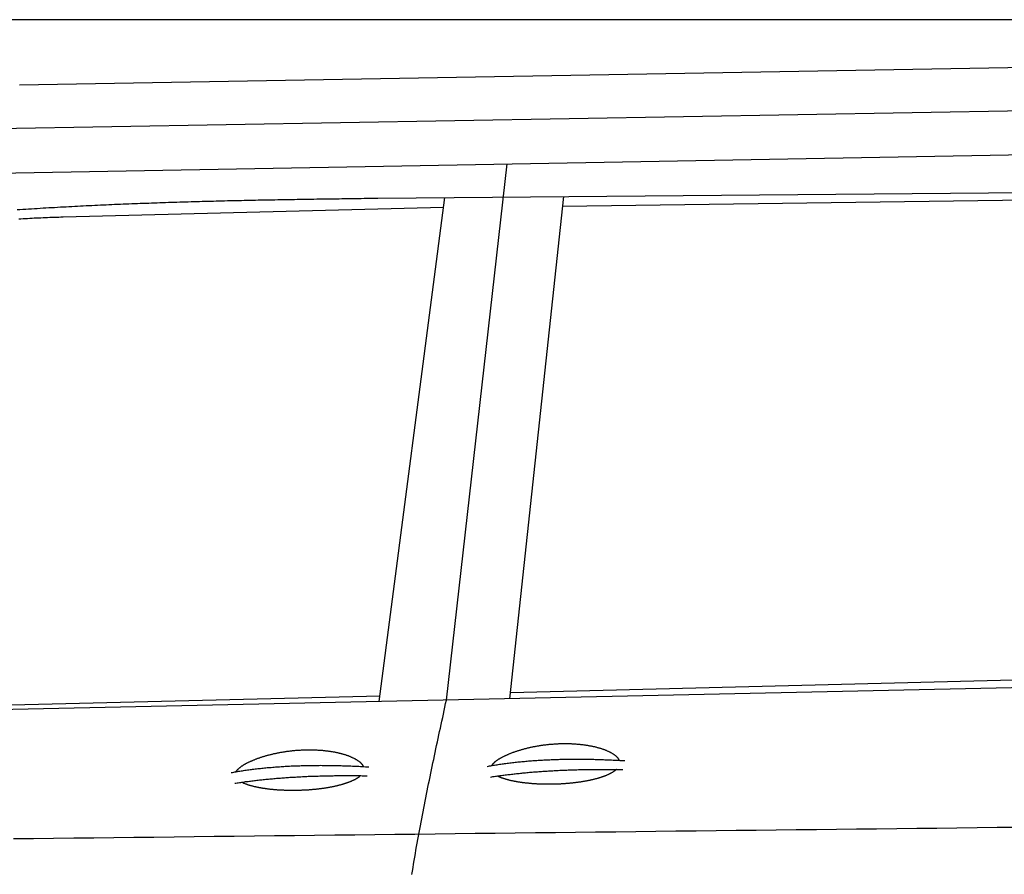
# Model space of a CAD drawing. Extents: x 1073 to 6773, y 5741 to 12416.
# Tile 43 of 55: x 3290 to 4585, y 11292 to 12416. Entities that reach past the tile are written whole.
import ezdxf

# ---------------------------------------------------------------- set-up
doc = ezdxf.new("R2010")
doc.units = 0
doc.layers.get('0').update_dxf_attribs({"linetype": 'CONTINUOUS'})
doc.layers.add('CAR', color=10, linetype='CONTINUOUS')

msp = doc.modelspace()

# ---------------------------------------------------------------- linework, layer by layer
msp.add_line((5822.8, 12415.9), (2672.8, 12415.9))
at = {"layer": 'CAR'}
for p, q in [((3289.9, 12330.4), (5458.8, 12368.3)), ((3256.6, 12272.8), (5422.1, 12310.6)), ((3229.5, 12213.6), (5574.6, 12255.9)), ((3851, 11521.4), (3930.9, 12226.3)), ((3761, 12181.3), (4922.2, 12191.5)), ((3934.4, 11523.2), (4005.3, 12183.5)), ((3762.8, 11519.5), (3849, 12182.1)), ((4827.1, 12181.6), (4003.8, 12170.2)), ((3847.3, 12168.8), (3347.1, 12156.2)), ((5140.5, 11549.5), (2692.7, 11496.1)), ((3935.3, 11531.4), (5093.2, 11560.2)), ((2731.6, 11501.5), (3763.8, 11527.1))]:
    msp.add_line(p, q, dxfattribs=at)
for points in [[(3286.5, 12166.2, 0), (3290.3, 12166.4, 0), (3294.1, 12166.7, 0), (3297.9, 12166.9, 0), (3301.7, 12167.2, 0), (3305.5, 12167.4, 0), (3309.3, 12167.7, 0), (3313.1, 12167.9, 0), (3316.9, 12168.1, 0), (3320.7, 12168.4, 0), (3324.5, 12168.6, 0), (3328.3, 12168.8, 0), (3332.1, 12169, 0), (3335.8, 12169.2, 0), (3339.6, 12169.5, 0), (3343.4, 12169.7, 0), (3347.2, 12169.9, 0), (3350.9, 12170.1, 0), (3354.7, 12170.3, 0), (3358.5, 12170.5, 0), (3362.3, 12170.7, 0), (3366, 12170.9, 0), (3369.8, 12171.1, 0), (3373.6, 12171.3, 0), (3377.3, 12171.5, 0), (3381.1, 12171.6, 0), (3384.8, 12171.8, 0), (3388.6, 12172, 0), (3392.3, 12172.2, 0), (3396.1, 12172.3, 0), (3399.8, 12172.5, 0), (3403.6, 12172.7, 0), (3407.3, 12172.9, 0), (3411.1, 12173, 0), (3414.8, 12173.2, 0), (3418.5, 12173.3, 0), (3422.3, 12173.5, 0), (3426, 12173.7, 0), (3429.7, 12173.8, 0), (3433.5, 12174, 0), (3437.2, 12174.1, 0), (3440.9, 12174.3, 0), (3444.7, 12174.4, 0), (3448.4, 12174.5, 0), (3452.1, 12174.7, 0), (3455.8, 12174.8, 0), (3459.6, 12174.9, 0), (3463.3, 12175.1, 0), (3467, 12175.2, 0), (3470.7, 12175.3, 0), (3474.4, 12175.5, 0), (3478.1, 12175.6, 0), (3481.8, 12175.7, 0), (3485.5, 12175.8, 0), (3489.2, 12176, 0), (3493, 12176.1, 0), (3496.7, 12176.2, 0), (3500.4, 12176.3, 0), (3504.1, 12176.4, 0), (3507.8, 12176.5, 0), (3511.5, 12176.6, 0), (3515.2, 12176.7, 0), (3518.9, 12176.9, 0), (3522.6, 12177, 0), (3526.2, 12177.1, 0), (3529.9, 12177.2, 0), (3533.6, 12177.3, 0), (3537.3, 12177.4, 0), (3541, 12177.5, 0), (3544.7, 12177.5, 0), (3548.4, 12177.6, 0), (3552.1, 12177.7, 0), (3555.8, 12177.8, 0), (3559.4, 12177.9, 0), (3563.1, 12178, 0), (3566.8, 12178.1, 0), (3570.5, 12178.2, 0), (3574.2, 12178.2, 0), (3577.9, 12178.3, 0), (3581.5, 12178.4, 0), (3585.2, 12178.5, 0), (3588.9, 12178.6, 0), (3592.6, 12178.6, 0), (3596.2, 12178.7, 0), (3599.9, 12178.8, 0), (3603.6, 12178.9, 0), (3607.2, 12178.9, 0), (3610.9, 12179, 0), (3614.6, 12179.1, 0), (3618.3, 12179.2, 0), (3621.9, 12179.2, 0), (3625.6, 12179.3, 0), (3629.3, 12179.4, 0), (3632.9, 12179.4, 0), (3636.6, 12179.5, 0), (3640.3, 12179.5, 0), (3643.9, 12179.6, 0), (3647.6, 12179.7, 0), (3651.3, 12179.7, 0), (3654.9, 12179.8, 0), (3658.6, 12179.9, 0), (3662.2, 12179.9, 0), (3665.9, 12180, 0), (3669.6, 12180, 0), (3673.2, 12180.1, 0), (3676.9, 12180.1, 0), (3680.6, 12180.2, 0), (3684.2, 12180.3, 0), (3687.9, 12180.3, 0), (3691.5, 12180.4, 0), (3695.2, 12180.4, 0), (3698.8, 12180.5, 0), (3702.5, 12180.5, 0), (3706.2, 12180.6, 0), (3709.8, 12180.6, 0), (3713.5, 12180.7, 0), (3717.1, 12180.7, 0), (3720.8, 12180.8, 0), (3724.4, 12180.8, 0), (3728.1, 12180.9, 0), (3731.7, 12180.9, 0), (3735.4, 12181, 0), (3739.1, 12181, 0), (3742.7, 12181.1, 0), (3746.4, 12181.1, 0), (3750, 12181.2, 0), (3753.7, 12181.2, 0), (3757.3, 12181.3, 0), (3761, 12181.3, 0)], [(3347.2, 12156.2, 0), (3344.2, 12156.1, 0), (3341.3, 12156, 0), (3338.4, 12155.9, 0), (3335.4, 12155.9, 0), (3332.5, 12155.8, 0), (3329.6, 12155.7, 0), (3326.7, 12155.6, 0), (3323.7, 12155.5, 0), (3320.8, 12155.3, 0), (3317.9, 12155.2, 0), (3314.9, 12155.1, 0), (3312, 12155, 0), (3309.1, 12154.8, 0), (3306.2, 12154.7, 0), (3303.3, 12154.5, 0), (3300.3, 12154.3, 0), (3297.4, 12154.1, 0), (3294.5, 12153.9, 0), (3291.6, 12153.7, 0), (3288.7, 12153.5, 0)], [(3805.6, 11292, 0), (3806.4, 11296.6, 0), (3807.1, 11301.2, 0), (3807.9, 11305.8, 0), (3808.7, 11310.4, 0), (3809.4, 11315, 0), (3810.2, 11319.6, 0), (3811, 11324.2, 0), (3811.8, 11328.8, 0), (3812.7, 11333.4, 0), (3813.5, 11338, 0), (3814.3, 11342.6, 0), (3815.2, 11347.2, 0), (3816, 11351.8, 0), (3816.8, 11356.3, 0), (3817.7, 11360.9, 0), (3818.6, 11365.5, 0), (3819.5, 11370.1, 0), (3820.3, 11374.7, 0), (3821.2, 11379.3, 0), (3822.1, 11383.9, 0), (3823, 11388.5, 0), (3823.9, 11393.1, 0), (3824.9, 11397.7, 0), (3825.8, 11402.2, 0), (3826.7, 11406.8, 0), (3827.6, 11411.4, 0), (3828.6, 11416, 0), (3829.5, 11420.6, 0), (3830.5, 11425.2, 0), (3831.4, 11429.8, 0), (3832.4, 11434.3, 0), (3833.3, 11438.9, 0), (3834.3, 11443.5, 0), (3835.2, 11448.1, 0), (3836.2, 11452.7, 0), (3837.2, 11457.3, 0), (3838.2, 11461.8, 0), (3839.2, 11466.4, 0), (3840.1, 11471, 0), (3841.1, 11475.6, 0), (3842.1, 11480.2, 0), (3843.1, 11484.7, 0), (3844.1, 11489.3, 0), (3845.1, 11493.9, 0), (3846.1, 11498.5, 0), (3847, 11503.1, 0), (3848, 11507.6, 0), (3849, 11512.2, 0), (3850, 11516.8, 0), (3851, 11521.4, 0)], [(3910.7, 11435.4, 0), (3910.9, 11435.7, 0), (3911.1, 11436, 0), (3911.2, 11436.3, 0), (3911.5, 11436.6, 0), (3911.7, 11436.9, 0), (3911.9, 11437.2, 0), (3912.2, 11437.5, 0), (3912.4, 11437.8, 0), (3912.7, 11438.1, 0), (3913, 11438.4, 0), (3913.3, 11438.7, 0), (3913.6, 11439, 0), (3913.9, 11439.3, 0), (3914.2, 11439.6, 0), (3914.6, 11439.9, 0), (3914.9, 11440.2, 0), (3915.3, 11440.5, 0), (3915.7, 11440.8, 0), (3916.1, 11441.2, 0), (3916.5, 11441.5, 0), (3916.9, 11441.8, 0), (3917.3, 11442.1, 0), (3917.8, 11442.4, 0), (3918.2, 11442.7, 0), (3918.7, 11443, 0), (3919.1, 11443.3, 0), (3919.6, 11443.6, 0), (3920.1, 11444, 0), (3920.6, 11444.3, 0), (3921.1, 11444.6, 0), (3921.6, 11444.9, 0), (3922.2, 11445.2, 0), (3922.7, 11445.5, 0), (3923.3, 11445.8, 0), (3923.8, 11446.1, 0), (3924.4, 11446.4, 0), (3925, 11446.8, 0), (3925.6, 11447.1, 0), (3926.2, 11447.4, 0), (3926.8, 11447.7, 0), (3927.4, 11448, 0), (3928.1, 11448.3, 0), (3928.7, 11448.6, 0), (3929.4, 11448.9, 0), (3930, 11449.2, 0), (3930.7, 11449.5, 0), (3931.4, 11449.8, 0), (3932.1, 11450.1, 0), (3932.8, 11450.4, 0), (3933.5, 11450.7, 0), (3934.2, 11451, 0), (3935, 11451.3, 0), (3935.7, 11451.6, 0), (3936.5, 11451.9, 0), (3937.2, 11452.2, 0), (3938, 11452.5, 0), (3938.8, 11452.8, 0), (3939.5, 11453.1, 0), (3940.3, 11453.3, 0), (3941.1, 11453.6, 0), (3941.9, 11453.9, 0), (3942.8, 11454.2, 0), (3943.6, 11454.5, 0), (3944.4, 11454.7, 0), (3945.3, 11455, 0), (3946.1, 11455.3, 0), (3947, 11455.5, 0), (3947.8, 11455.8, 0), (3948.7, 11456.1, 0), (3949.6, 11456.3, 0), (3950.5, 11456.6, 0), (3951.4, 11456.8, 0), (3952.3, 11457.1, 0), (3953.2, 11457.3, 0), (3954.1, 11457.6, 0), (3955, 11457.8, 0), (3955.9, 11458, 0), (3956.9, 11458.3, 0), (3957.8, 11458.5, 0), (3958.8, 11458.7, 0), (3959.7, 11458.9, 0), (3960.7, 11459.2, 0), (3961.6, 11459.4, 0), (3962.6, 11459.6, 0), (3963.6, 11459.8, 0), (3964.6, 11460, 0), (3965.6, 11460.2, 0), (3966.6, 11460.4, 0), (3967.5, 11460.6, 0), (3968.5, 11460.8, 0), (3969.6, 11461, 0), (3970.6, 11461.1, 0), (3971.6, 11461.3, 0), (3972.6, 11461.5, 0), (3973.6, 11461.6, 0), (3974.6, 11461.8, 0), (3975.7, 11462, 0), (3976.7, 11462.1, 0), (3977.7, 11462.3, 0), (3978.8, 11462.4, 0), (3979.8, 11462.5, 0), (3980.9, 11462.7, 0), (3981.9, 11462.8, 0), (3983, 11462.9, 0), (3984, 11463.1, 0), (3985.1, 11463.2, 0), (3986.2, 11463.3, 0), (3987.2, 11463.4, 0), (3988.3, 11463.5, 0), (3989.3, 11463.6, 0), (3990.4, 11463.7, 0), (3991.5, 11463.7, 0), (3992.6, 11463.8, 0), (3993.6, 11463.9, 0), (3994.7, 11464, 0), (3995.8, 11464, 0), (3996.8, 11464.1, 0), (3997.9, 11464.1, 0), (3999, 11464.2, 0), (4000.1, 11464.2, 0), (4001.2, 11464.2, 0), (4002.2, 11464.3, 0), (4003.3, 11464.3, 0), (4004.4, 11464.3, 0), (4005.4, 11464.3, 0), (4006.5, 11464.3, 0), (4007.6, 11464.3, 0), (4008.7, 11464.3, 0), (4009.7, 11464.3, 0), (4010.8, 11464.3, 0), (4011.9, 11464.3, 0), (4012.9, 11464.2, 0), (4014, 11464.2, 0), (4015.1, 11464.2, 0), (4016.1, 11464.1, 0), (4017.2, 11464.1, 0), (4018.2, 11464, 0), (4019.3, 11463.9, 0), (4020.3, 11463.9, 0), (4021.4, 11463.8, 0), (4022.4, 11463.7, 0), (4023.4, 11463.6, 0), (4024.5, 11463.6, 0), (4025.5, 11463.5, 0), (4026.5, 11463.4, 0), (4027.5, 11463.2, 0), (4028.6, 11463.1, 0), (4029.6, 11463, 0), (4030.6, 11462.9, 0), (4031.6, 11462.8, 0), (4032.6, 11462.6, 0), (4033.6, 11462.5, 0), (4034.5, 11462.3, 0), (4035.5, 11462.2, 0), (4036.5, 11462, 0), (4037.4, 11461.9, 0), (4038.4, 11461.7, 0), (4039.3, 11461.5, 0), (4040.3, 11461.4, 0), (4041.2, 11461.2, 0), (4042.2, 11461, 0), (4043.1, 11460.8, 0), (4044, 11460.6, 0), (4044.9, 11460.4, 0), (4045.8, 11460.2, 0), (4046.7, 11460, 0), (4047.6, 11459.8, 0), (4048.4, 11459.5, 0), (4049.3, 11459.3, 0), (4050.1, 11459.1, 0), (4051, 11458.8, 0), (4051.8, 11458.6, 0), (4052.6, 11458.4, 0), (4053.5, 11458.1, 0), (4054.3, 11457.9, 0), (4055.1, 11457.6, 0), (4055.8, 11457.3, 0), (4056.6, 11457.1, 0), (4057.4, 11456.8, 0), (4058.1, 11456.5, 0), (4058.9, 11456.3, 0), (4059.6, 11456, 0), (4060.3, 11455.7, 0), (4061, 11455.4, 0), (4061.7, 11455.1, 0), (4062.4, 11454.8, 0), (4063.1, 11454.5, 0), (4063.7, 11454.2, 0), (4064.4, 11453.9, 0), (4065, 11453.6, 0), (4065.7, 11453.3, 0), (4066.3, 11453, 0), (4066.9, 11452.7, 0), (4067.4, 11452.4, 0), (4068, 11452, 0), (4068.6, 11451.7, 0), (4069.1, 11451.4, 0), (4069.6, 11451.1, 0), (4070.2, 11450.7, 0), (4070.7, 11450.4, 0), (4071.2, 11450.1, 0), (4071.6, 11449.7, 0), (4072.1, 11449.4, 0), (4072.5, 11449, 0), (4073, 11448.7, 0), (4073.4, 11448.4, 0), (4073.8, 11448, 0), (4074.2, 11447.7, 0), (4074.6, 11447.3, 0), (4074.9, 11446.9, 0), (4075.3, 11446.6, 0), (4075.6, 11446.2, 0), (4075.9, 11445.9, 0), (4076.2, 11445.5, 0), (4076.5, 11445.2, 0), (4076.8, 11444.8, 0), (4077, 11444.4, 0), (4077.2, 11444.1, 0), (4077.5, 11443.7, 0), (4077.7, 11443.3, 0), (4077.9, 11443, 0), (4078, 11442.6, 0), (4078.2, 11442.2, 0)], [(3574.2, 11427.2, 0), (3574.4, 11427.5, 0), (3574.6, 11427.8, 0), (3574.8, 11428.1, 0), (3575, 11428.4, 0), (3575.3, 11428.7, 0), (3575.5, 11429, 0), (3575.8, 11429.3, 0), (3576, 11429.6, 0), (3576.3, 11429.9, 0), (3576.6, 11430.2, 0), (3576.9, 11430.5, 0), (3577.2, 11430.8, 0), (3577.5, 11431.1, 0), (3577.8, 11431.4, 0), (3578.2, 11431.7, 0), (3578.5, 11432, 0), (3578.9, 11432.4, 0), (3579.3, 11432.7, 0), (3579.7, 11433, 0), (3580.1, 11433.3, 0), (3580.5, 11433.6, 0), (3580.9, 11433.9, 0), (3581.3, 11434.2, 0), (3581.8, 11434.5, 0), (3582.2, 11434.8, 0), (3582.7, 11435.1, 0), (3583.2, 11435.5, 0), (3583.7, 11435.8, 0), (3584.2, 11436.1, 0), (3584.7, 11436.4, 0), (3585.2, 11436.7, 0), (3585.7, 11437, 0), (3586.3, 11437.3, 0), (3586.8, 11437.6, 0), (3587.4, 11438, 0), (3588, 11438.3, 0), (3588.6, 11438.6, 0), (3589.2, 11438.9, 0), (3589.8, 11439.2, 0), (3590.4, 11439.5, 0), (3591, 11439.8, 0), (3591.6, 11440.1, 0), (3592.3, 11440.4, 0), (3592.9, 11440.7, 0), (3593.6, 11441, 0), (3594.3, 11441.3, 0), (3595, 11441.6, 0), (3595.7, 11441.9, 0), (3596.4, 11442.2, 0), (3597.1, 11442.5, 0), (3597.8, 11442.8, 0), (3598.5, 11443.1, 0), (3599.3, 11443.4, 0), (3600, 11443.7, 0), (3600.8, 11444, 0), (3601.6, 11444.3, 0), (3602.3, 11444.6, 0), (3603.1, 11444.9, 0), (3603.9, 11445.2, 0), (3604.7, 11445.4, 0), (3605.5, 11445.7, 0), (3606.3, 11446, 0), (3607.2, 11446.3, 0), (3608, 11446.5, 0), (3608.8, 11446.8, 0), (3609.7, 11447.1, 0), (3610.6, 11447.3, 0), (3611.4, 11447.6, 0), (3612.3, 11447.9, 0), (3613.2, 11448.1, 0), (3614.1, 11448.4, 0), (3614.9, 11448.6, 0), (3615.8, 11448.9, 0), (3616.8, 11449.1, 0), (3617.7, 11449.4, 0), (3618.6, 11449.6, 0), (3619.5, 11449.8, 0), (3620.4, 11450.1, 0), (3621.4, 11450.3, 0), (3622.3, 11450.5, 0), (3623.3, 11450.8, 0), (3624.2, 11451, 0), (3625.2, 11451.2, 0), (3626.2, 11451.4, 0), (3627.2, 11451.6, 0), (3628.1, 11451.8, 0), (3629.1, 11452, 0), (3630.1, 11452.2, 0), (3631.1, 11452.4, 0), (3632.1, 11452.6, 0), (3633.1, 11452.8, 0), (3634.1, 11452.9, 0), (3635.1, 11453.1, 0), (3636.2, 11453.3, 0), (3637.2, 11453.5, 0), (3638.2, 11453.6, 0), (3639.2, 11453.8, 0), (3640.3, 11453.9, 0), (3641.3, 11454.1, 0), (3642.3, 11454.2, 0), (3643.4, 11454.4, 0), (3644.4, 11454.5, 0), (3645.5, 11454.6, 0), (3646.6, 11454.7, 0), (3647.6, 11454.9, 0), (3648.7, 11455, 0), (3649.7, 11455.1, 0), (3650.8, 11455.2, 0), (3651.8, 11455.3, 0), (3652.9, 11455.4, 0), (3654, 11455.5, 0), (3655.1, 11455.6, 0), (3656.1, 11455.6, 0), (3657.2, 11455.7, 0), (3658.3, 11455.8, 0), (3659.3, 11455.8, 0), (3660.4, 11455.9, 0), (3661.5, 11455.9, 0), (3662.6, 11456, 0), (3663.6, 11456, 0), (3664.7, 11456.1, 0), (3665.8, 11456.1, 0), (3666.9, 11456.1, 0), (3667.9, 11456.1, 0), (3669, 11456.1, 0), (3670.1, 11456.1, 0), (3671.2, 11456.1, 0), (3672.2, 11456.1, 0), (3673.3, 11456.1, 0), (3674.4, 11456.1, 0), (3675.4, 11456.1, 0), (3676.5, 11456.1, 0), (3677.6, 11456, 0), (3678.6, 11456, 0), (3679.7, 11455.9, 0), (3680.7, 11455.9, 0), (3681.8, 11455.8, 0), (3682.8, 11455.8, 0), (3683.9, 11455.7, 0), (3684.9, 11455.6, 0), (3686, 11455.5, 0), (3687, 11455.5, 0), (3688, 11455.4, 0), (3689.1, 11455.3, 0), (3690.1, 11455.2, 0), (3691.1, 11455.1, 0), (3692.1, 11454.9, 0), (3693.1, 11454.8, 0), (3694.1, 11454.7, 0), (3695.1, 11454.6, 0), (3696.1, 11454.4, 0), (3697.1, 11454.3, 0), (3698.1, 11454.1, 0), (3699.1, 11454, 0), (3700.1, 11453.8, 0), (3701, 11453.7, 0), (3702, 11453.5, 0), (3702.9, 11453.3, 0), (3703.9, 11453.2, 0), (3704.8, 11453, 0), (3705.7, 11452.8, 0), (3706.6, 11452.6, 0), (3707.6, 11452.4, 0), (3708.5, 11452.2, 0), (3709.4, 11452, 0), (3710.2, 11451.8, 0), (3711.1, 11451.6, 0), (3712, 11451.3, 0), (3712.9, 11451.1, 0), (3713.7, 11450.9, 0), (3714.6, 11450.7, 0), (3715.4, 11450.4, 0), (3716.2, 11450.2, 0), (3717, 11449.9, 0), (3717.8, 11449.7, 0), (3718.6, 11449.4, 0), (3719.4, 11449.2, 0), (3720.2, 11448.9, 0), (3720.9, 11448.6, 0), (3721.7, 11448.4, 0), (3722.4, 11448.1, 0), (3723.2, 11447.8, 0), (3723.9, 11447.5, 0), (3724.6, 11447.2, 0), (3725.3, 11446.9, 0), (3726, 11446.6, 0), (3726.7, 11446.3, 0), (3727.3, 11446, 0), (3728, 11445.7, 0), (3728.6, 11445.4, 0), (3729.2, 11445.1, 0), (3729.8, 11444.8, 0), (3730.4, 11444.5, 0), (3731, 11444.2, 0), (3731.6, 11443.9, 0), (3732.1, 11443.5, 0), (3732.7, 11443.2, 0), (3733.2, 11442.9, 0), (3733.7, 11442.5, 0), (3734.2, 11442.2, 0), (3734.7, 11441.9, 0), (3735.2, 11441.5, 0), (3735.7, 11441.2, 0), (3736.1, 11440.9, 0), (3736.5, 11440.5, 0), (3737, 11440.2, 0), (3737.4, 11439.8, 0), (3737.8, 11439.5, 0), (3738.1, 11439.1, 0), (3738.5, 11438.8, 0), (3738.8, 11438.4, 0), (3739.2, 11438, 0), (3739.5, 11437.7, 0), (3739.8, 11437.3, 0), (3740.1, 11437, 0), (3740.3, 11436.6, 0), (3740.6, 11436.2, 0), (3740.8, 11435.9, 0), (3741, 11435.5, 0), (3741.2, 11435.2, 0), (3741.4, 11434.8, 0), (3741.6, 11434.4, 0), (3741.8, 11434.1, 0)], [(3568.1, 11426.1, 0), (3569.7, 11426.4, 0), (3571.3, 11426.7, 0), (3572.9, 11427, 0), (3574.6, 11427.3, 0), (3576.2, 11427.5, 0), (3577.8, 11427.8, 0), (3579.5, 11428.1, 0), (3581.1, 11428.3, 0), (3582.8, 11428.6, 0), (3584.4, 11428.8, 0), (3586.1, 11429.1, 0), (3587.8, 11429.3, 0), (3589.5, 11429.6, 0), (3591.2, 11429.8, 0), (3592.8, 11430, 0), (3594.6, 11430.2, 0), (3596.2, 11430.5, 0), (3598, 11430.7, 0), (3599.7, 11430.9, 0), (3601.4, 11431.1, 0), (3603.2, 11431.3, 0), (3604.9, 11431.5, 0), (3606.6, 11431.7, 0), (3608.4, 11431.9, 0), (3610.1, 11432, 0), (3611.9, 11432.2, 0), (3613.7, 11432.4, 0), (3615.4, 11432.6, 0), (3617.2, 11432.7, 0), (3619, 11432.9, 0), (3620.8, 11433, 0), (3622.6, 11433.2, 0), (3624.4, 11433.3, 0), (3626.2, 11433.5, 0), (3628.1, 11433.6, 0), (3629.9, 11433.8, 0), (3631.7, 11433.9, 0), (3633.6, 11434, 0), (3635.4, 11434.1, 0), (3637.3, 11434.2, 0), (3639.1, 11434.4, 0), (3641, 11434.5, 0), (3642.9, 11434.6, 0), (3644.8, 11434.7, 0), (3646.7, 11434.8, 0), (3648.5, 11434.8, 0), (3650.4, 11434.9, 0), (3652.3, 11435, 0), (3654.3, 11435.1, 0), (3656.2, 11435.1, 0), (3658.1, 11435.2, 0), (3660, 11435.3, 0), (3662, 11435.3, 0), (3663.9, 11435.4, 0), (3665.9, 11435.4, 0), (3667.8, 11435.5, 0), (3669.8, 11435.5, 0), (3671.8, 11435.5, 0), (3673.7, 11435.6, 0), (3675.7, 11435.6, 0), (3677.7, 11435.6, 0), (3679.7, 11435.6, 0), (3681.7, 11435.6, 0), (3683.7, 11435.6, 0), (3685.7, 11435.7, 0), (3687.7, 11435.6, 0), (3689.8, 11435.6, 0), (3691.8, 11435.6, 0), (3693.8, 11435.6, 0), (3695.9, 11435.6, 0), (3697.9, 11435.6, 0), (3700, 11435.5, 0), (3702.1, 11435.5, 0), (3704.2, 11435.5, 0), (3706.2, 11435.4, 0), (3708.3, 11435.4, 0), (3710.4, 11435.3, 0), (3712.5, 11435.3, 0), (3714.6, 11435.2, 0), (3716.7, 11435.1, 0), (3718.8, 11435.1, 0), (3721, 11435, 0), (3723.1, 11434.9, 0), (3725.2, 11434.8, 0), (3727.4, 11434.7, 0), (3729.5, 11434.7, 0), (3731.7, 11434.6, 0), (3733.8, 11434.5, 0), (3736, 11434.4, 0), (3738.2, 11434.2, 0), (3740.4, 11434.1, 0), (3742.6, 11434, 0), (3744.7, 11433.9, 0), (3746.9, 11433.8, 0), (3749.2, 11433.6, 0)], [(3904.5, 11434.3, 0), (3906.2, 11434.6, 0), (3907.8, 11434.9, 0), (3909.4, 11435.2, 0), (3911, 11435.5, 0), (3912.6, 11435.7, 0), (3914.3, 11436, 0), (3915.9, 11436.3, 0), (3917.6, 11436.5, 0), (3919.2, 11436.8, 0), (3920.9, 11437, 0), (3922.5, 11437.3, 0), (3924.2, 11437.5, 0), (3925.9, 11437.7, 0), (3927.6, 11438, 0), (3929.3, 11438.2, 0), (3931, 11438.4, 0), (3932.7, 11438.6, 0), (3934.4, 11438.9, 0), (3936.1, 11439.1, 0), (3937.8, 11439.3, 0), (3939.6, 11439.5, 0), (3941.3, 11439.7, 0), (3943.1, 11439.9, 0), (3944.8, 11440.1, 0), (3946.6, 11440.2, 0), (3948.3, 11440.4, 0), (3950.1, 11440.6, 0), (3951.9, 11440.8, 0), (3953.7, 11440.9, 0), (3955.4, 11441.1, 0), (3957.2, 11441.2, 0), (3959.1, 11441.4, 0), (3960.9, 11441.5, 0), (3962.7, 11441.7, 0), (3964.5, 11441.8, 0), (3966.3, 11441.9, 0), (3968.2, 11442.1, 0), (3970, 11442.2, 0), (3971.8, 11442.3, 0), (3973.7, 11442.4, 0), (3975.6, 11442.5, 0), (3977.4, 11442.6, 0), (3979.3, 11442.7, 0), (3981.2, 11442.8, 0), (3983.1, 11442.9, 0), (3985, 11443, 0), (3986.9, 11443.1, 0), (3988.8, 11443.2, 0), (3990.7, 11443.3, 0), (3992.6, 11443.3, 0), (3994.5, 11443.4, 0), (3996.5, 11443.5, 0), (3998.4, 11443.5, 0), (4000.3, 11443.6, 0), (4002.3, 11443.6, 0), (4004.2, 11443.7, 0), (4006.2, 11443.7, 0), (4008.2, 11443.7, 0), (4010.2, 11443.8, 0), (4012.1, 11443.8, 0), (4014.1, 11443.8, 0), (4016.1, 11443.8, 0), (4018.1, 11443.8, 0), (4020.1, 11443.8, 0), (4022.2, 11443.8, 0), (4024.2, 11443.8, 0), (4026.2, 11443.8, 0), (4028.2, 11443.8, 0), (4030.3, 11443.8, 0), (4032.3, 11443.8, 0), (4034.4, 11443.8, 0), (4036.4, 11443.7, 0), (4038.5, 11443.7, 0), (4040.6, 11443.7, 0), (4042.7, 11443.6, 0), (4044.7, 11443.6, 0), (4046.8, 11443.5, 0), (4048.9, 11443.5, 0), (4051, 11443.4, 0), (4053.1, 11443.3, 0), (4055.3, 11443.3, 0), (4057.4, 11443.2, 0), (4059.5, 11443.1, 0), (4061.7, 11443, 0), (4063.8, 11442.9, 0), (4065.9, 11442.8, 0), (4068.1, 11442.7, 0), (4070.3, 11442.6, 0), (4072.4, 11442.5, 0), (4074.6, 11442.4, 0), (4076.8, 11442.3, 0), (4079, 11442.2, 0), (4081.2, 11442.1, 0), (4083.4, 11441.9, 0), (4085.6, 11441.8, 0)], [(3572.7, 11412.1, 0), (3574.2, 11412.3, 0), (3575.8, 11412.6, 0), (3577.4, 11412.8, 0), (3579, 11413, 0), (3580.6, 11413.3, 0), (3582.2, 11413.5, 0), (3583.8, 11413.7, 0), (3585.4, 11414, 0), (3587, 11414.2, 0), (3588.6, 11414.4, 0), (3590.2, 11414.6, 0), (3591.9, 11414.8, 0), (3593.5, 11415, 0), (3595.2, 11415.2, 0), (3596.8, 11415.4, 0), (3598.5, 11415.6, 0), (3600.1, 11415.8, 0), (3601.8, 11416, 0), (3603.5, 11416.2, 0), (3605.1, 11416.4, 0), (3606.8, 11416.6, 0), (3608.5, 11416.8, 0), (3610.2, 11416.9, 0), (3611.9, 11417.1, 0), (3613.6, 11417.3, 0), (3615.3, 11417.5, 0), (3617, 11417.6, 0), (3618.7, 11417.8, 0), (3620.5, 11418, 0), (3622.2, 11418.1, 0), (3623.9, 11418.3, 0), (3625.7, 11418.4, 0), (3627.4, 11418.6, 0), (3629.2, 11418.7, 0), (3630.9, 11418.9, 0), (3632.7, 11419, 0), (3634.5, 11419.1, 0), (3636.3, 11419.3, 0), (3638, 11419.4, 0), (3639.8, 11419.5, 0), (3641.6, 11419.6, 0), (3643.4, 11419.8, 0), (3645.2, 11419.9, 0), (3647, 11420, 0), (3648.8, 11420.1, 0), (3650.7, 11420.2, 0), (3652.5, 11420.3, 0), (3654.3, 11420.4, 0), (3656.2, 11420.5, 0), (3658, 11420.6, 0), (3659.8, 11420.7, 0), (3661.7, 11420.8, 0), (3663.6, 11420.9, 0), (3665.4, 11421, 0), (3667.3, 11421.1, 0), (3669.2, 11421.2, 0), (3671.1, 11421.2, 0), (3672.9, 11421.3, 0), (3674.8, 11421.4, 0), (3676.7, 11421.4, 0), (3678.6, 11421.5, 0), (3680.5, 11421.6, 0), (3682.4, 11421.6, 0), (3684.4, 11421.7, 0), (3686.3, 11421.7, 0), (3688.2, 11421.8, 0), (3690.2, 11421.8, 0), (3692.1, 11421.9, 0), (3694.1, 11421.9, 0), (3696, 11422, 0), (3698, 11422, 0), (3699.9, 11422, 0), (3701.9, 11422, 0), (3703.9, 11422.1, 0), (3705.8, 11422.1, 0), (3707.8, 11422.1, 0), (3709.8, 11422.1, 0), (3711.8, 11422.1, 0), (3713.8, 11422.2, 0), (3715.8, 11422.2, 0), (3717.8, 11422.2, 0), (3719.9, 11422.2, 0), (3721.9, 11422.2, 0), (3723.9, 11422.2, 0), (3725.9, 11422.2, 0), (3728, 11422.1, 0), (3730, 11422.1, 0), (3732.1, 11422.1, 0), (3734.2, 11422.1, 0), (3736.2, 11422.1, 0), (3738.3, 11422.1, 0), (3740.3, 11422, 0), (3742.4, 11422, 0), (3744.5, 11422, 0), (3746.6, 11421.9, 0)], [(3738.1, 11422.1, 0), (3737.8, 11421.8, 0), (3737.4, 11421.5, 0), (3737.1, 11421.2, 0), (3736.8, 11420.9, 0), (3736.4, 11420.6, 0), (3736.1, 11420.3, 0), (3735.7, 11420.1, 0), (3735.3, 11419.8, 0), (3734.9, 11419.5, 0), (3734.5, 11419.2, 0), (3734.1, 11419, 0), (3733.7, 11418.7, 0), (3733.2, 11418.4, 0), (3732.8, 11418.2, 0), (3732.3, 11417.9, 0), (3731.9, 11417.6, 0), (3731.4, 11417.4, 0), (3730.9, 11417.1, 0), (3730.4, 11416.8, 0), (3729.9, 11416.6, 0), (3729.4, 11416.3, 0), (3728.9, 11416.1, 0), (3728.4, 11415.8, 0), (3727.9, 11415.6, 0), (3727.3, 11415.3, 0), (3726.8, 11415.1, 0), (3726.2, 11414.8, 0), (3725.7, 11414.6, 0), (3725.1, 11414.3, 0), (3724.5, 11414.1, 0), (3723.9, 11413.9, 0), (3723.3, 11413.6, 0), (3722.7, 11413.4, 0), (3722.1, 11413.1, 0), (3721.5, 11412.9, 0), (3720.9, 11412.7, 0), (3720.2, 11412.5, 0), (3719.6, 11412.2, 0), (3718.9, 11412, 0), (3718.3, 11411.8, 0), (3717.6, 11411.6, 0), (3716.9, 11411.4, 0), (3716.3, 11411.2, 0), (3715.6, 11411, 0), (3714.9, 11410.7, 0), (3714.2, 11410.5, 0), (3713.5, 11410.3, 0), (3712.8, 11410.1, 0), (3712.1, 11409.9, 0), (3711.3, 11409.7, 0), (3710.6, 11409.5, 0), (3709.9, 11409.4, 0), (3709.1, 11409.2, 0), (3708.4, 11409, 0), (3707.6, 11408.8, 0), (3706.9, 11408.6, 0), (3706.1, 11408.4, 0), (3705.3, 11408.3, 0), (3704.6, 11408.1, 0), (3703.8, 11407.9, 0), (3703, 11407.8, 0), (3702.2, 11407.6, 0), (3701.4, 11407.4, 0), (3700.6, 11407.3, 0), (3699.8, 11407.1, 0), (3699, 11406.9, 0), (3698.2, 11406.8, 0), (3697.4, 11406.6, 0), (3696.6, 11406.5, 0), (3695.8, 11406.3, 0), (3694.9, 11406.2, 0), (3694.1, 11406.1, 0), (3693.3, 11405.9, 0), (3692.4, 11405.8, 0), (3691.6, 11405.7, 0), (3690.8, 11405.5, 0), (3689.9, 11405.4, 0), (3689.1, 11405.3, 0), (3688.2, 11405.2, 0), (3687.3, 11405, 0), (3686.5, 11404.9, 0), (3685.6, 11404.8, 0), (3684.8, 11404.7, 0), (3683.9, 11404.6, 0), (3683, 11404.5, 0), (3682.2, 11404.4, 0), (3681.3, 11404.3, 0), (3680.4, 11404.2, 0), (3679.5, 11404.1, 0), (3678.7, 11404, 0), (3677.8, 11403.9, 0), (3676.9, 11403.8, 0), (3676, 11403.7, 0), (3675.1, 11403.7, 0), (3674.2, 11403.6, 0), (3673.4, 11403.5, 0), (3672.5, 11403.4, 0), (3671.6, 11403.4, 0), (3670.7, 11403.3, 0), (3669.8, 11403.2, 0), (3668.9, 11403.2, 0), (3668, 11403.1, 0), (3667.1, 11403.1, 0), (3666.2, 11403, 0), (3665.3, 11403, 0), (3664.4, 11402.9, 0), (3663.6, 11402.9, 0), (3662.7, 11402.8, 0), (3661.8, 11402.8, 0), (3660.9, 11402.8, 0), (3660, 11402.7, 0), (3659.1, 11402.7, 0), (3658.2, 11402.7, 0), (3657.3, 11402.6, 0), (3656.4, 11402.6, 0), (3655.5, 11402.6, 0), (3654.7, 11402.6, 0), (3653.8, 11402.6, 0), (3652.9, 11402.5, 0), (3652, 11402.5, 0), (3651.1, 11402.5, 0), (3650.2, 11402.5, 0), (3649.4, 11402.5, 0), (3648.5, 11402.5, 0), (3647.6, 11402.5, 0), (3646.7, 11402.5, 0), (3645.8, 11402.5, 0), (3645, 11402.5, 0), (3644.1, 11402.6, 0), (3643.2, 11402.6, 0), (3642.4, 11402.6, 0), (3641.5, 11402.6, 0), (3640.7, 11402.6, 0), (3639.8, 11402.7, 0), (3638.9, 11402.7, 0), (3638.1, 11402.7, 0), (3637.2, 11402.8, 0), (3636.4, 11402.8, 0), (3635.5, 11402.8, 0), (3634.7, 11402.9, 0), (3633.9, 11402.9, 0), (3633, 11403, 0), (3632.2, 11403, 0), (3631.4, 11403.1, 0), (3630.5, 11403.1, 0), (3629.7, 11403.2, 0), (3628.9, 11403.2, 0), (3628.1, 11403.3, 0), (3627.3, 11403.4, 0), (3626.4, 11403.4, 0), (3625.6, 11403.5, 0), (3624.8, 11403.6, 0), (3624, 11403.6, 0), (3623.2, 11403.7, 0), (3622.5, 11403.8, 0), (3621.7, 11403.9, 0), (3620.9, 11403.9, 0), (3620.1, 11404, 0), (3619.3, 11404.1, 0), (3618.6, 11404.2, 0), (3617.8, 11404.3, 0), (3617.1, 11404.4, 0), (3616.3, 11404.5, 0), (3615.5, 11404.6, 0), (3614.8, 11404.7, 0), (3614.1, 11404.8, 0), (3613.3, 11404.9, 0), (3612.6, 11405, 0), (3611.9, 11405.1, 0), (3611.1, 11405.2, 0), (3610.4, 11405.3, 0), (3609.7, 11405.4, 0), (3609, 11405.5, 0), (3608.3, 11405.6, 0), (3607.6, 11405.8, 0), (3606.9, 11405.9, 0), (3606.2, 11406, 0), (3605.6, 11406.1, 0), (3604.9, 11406.2, 0), (3604.2, 11406.4, 0), (3603.6, 11406.5, 0), (3602.9, 11406.6, 0), (3602.2, 11406.8, 0), (3601.6, 11406.9, 0), (3601, 11407, 0), (3600.3, 11407.2, 0), (3599.7, 11407.3, 0), (3599.1, 11407.5, 0), (3598.5, 11407.6, 0), (3597.9, 11407.8, 0), (3597.3, 11407.9, 0), (3596.7, 11408.1, 0), (3596.1, 11408.2, 0), (3595.5, 11408.4, 0), (3594.9, 11408.5, 0), (3594.3, 11408.7, 0), (3593.8, 11408.8, 0), (3593.2, 11409, 0), (3592.7, 11409.1, 0), (3592.1, 11409.3, 0), (3591.6, 11409.5, 0), (3591.1, 11409.6, 0), (3590.6, 11409.8, 0), (3590, 11410, 0), (3589.5, 11410.1, 0), (3589, 11410.3, 0), (3588.5, 11410.5, 0), (3588.1, 11410.7, 0), (3587.6, 11410.8, 0), (3587.1, 11411, 0), (3586.6, 11411.2, 0), (3586.2, 11411.4, 0), (3585.7, 11411.6, 0), (3585.3, 11411.7, 0), (3584.8, 11411.9, 0), (3584.4, 11412.1, 0), (3584, 11412.3, 0), (3583.6, 11412.5, 0), (3583.2, 11412.7, 0), (3582.8, 11412.9, 0), (3582.4, 11413, 0), (3582, 11413.2, 0), (3581.6, 11413.4, 0)], [(3909.1, 11420.3, 0), (3910.7, 11420.5, 0), (3912.2, 11420.8, 0), (3913.8, 11421, 0), (3915.4, 11421.2, 0), (3917, 11421.5, 0), (3918.6, 11421.7, 0), (3920.2, 11421.9, 0), (3921.8, 11422.1, 0), (3923.4, 11422.4, 0), (3925, 11422.6, 0), (3926.7, 11422.8, 0), (3928.3, 11423, 0), (3929.9, 11423.2, 0), (3931.6, 11423.4, 0), (3933.2, 11423.6, 0), (3934.9, 11423.8, 0), (3936.6, 11424, 0), (3938.2, 11424.2, 0), (3939.9, 11424.4, 0), (3941.6, 11424.6, 0), (3943.2, 11424.8, 0), (3944.9, 11425, 0), (3946.6, 11425.1, 0), (3948.3, 11425.3, 0), (3950, 11425.5, 0), (3951.7, 11425.7, 0), (3953.4, 11425.8, 0), (3955.2, 11426, 0), (3956.9, 11426.1, 0), (3958.6, 11426.3, 0), (3960.4, 11426.5, 0), (3962.1, 11426.6, 0), (3963.9, 11426.8, 0), (3965.6, 11426.9, 0), (3967.4, 11427, 0), (3969.1, 11427.2, 0), (3970.9, 11427.3, 0), (3972.7, 11427.5, 0), (3974.5, 11427.6, 0), (3976.2, 11427.7, 0), (3978, 11427.8, 0), (3979.8, 11428, 0), (3981.7, 11428.1, 0), (3983.5, 11428.2, 0), (3985.3, 11428.3, 0), (3987.1, 11428.4, 0), (3988.9, 11428.5, 0), (3990.8, 11428.6, 0), (3992.6, 11428.7, 0), (3994.4, 11428.8, 0), (3996.3, 11428.9, 0), (3998.1, 11429, 0), (4000, 11429.1, 0), (4001.8, 11429.2, 0), (4003.7, 11429.3, 0), (4005.6, 11429.3, 0), (4007.5, 11429.4, 0), (4009.4, 11429.5, 0), (4011.2, 11429.6, 0), (4013.2, 11429.6, 0), (4015.1, 11429.7, 0), (4017, 11429.8, 0), (4018.9, 11429.8, 0), (4020.8, 11429.9, 0), (4022.7, 11429.9, 0), (4024.7, 11430, 0), (4026.6, 11430, 0), (4028.5, 11430.1, 0), (4030.5, 11430.1, 0), (4032.4, 11430.1, 0), (4034.4, 11430.2, 0), (4036.3, 11430.2, 0), (4038.3, 11430.2, 0), (4040.3, 11430.3, 0), (4042.3, 11430.3, 0), (4044.3, 11430.3, 0), (4046.2, 11430.3, 0), (4048.2, 11430.3, 0), (4050.2, 11430.3, 0), (4052.3, 11430.4, 0), (4054.3, 11430.4, 0), (4056.3, 11430.4, 0), (4058.3, 11430.4, 0), (4060.3, 11430.4, 0), (4062.4, 11430.3, 0), (4064.4, 11430.3, 0), (4066.5, 11430.3, 0), (4068.5, 11430.3, 0), (4070.6, 11430.3, 0), (4072.6, 11430.3, 0), (4074.7, 11430.2, 0), (4076.8, 11430.2, 0), (4078.9, 11430.2, 0), (4080.9, 11430.1, 0), (4083, 11430.1, 0)], [(4074.5, 11430.2, 0), (4074.2, 11430, 0), (4073.9, 11429.7, 0), (4073.5, 11429.4, 0), (4073.2, 11429.1, 0), (4072.8, 11428.8, 0), (4072.5, 11428.5, 0), (4072.1, 11428.3, 0), (4071.7, 11428, 0), (4071.3, 11427.7, 0), (4070.9, 11427.4, 0), (4070.5, 11427.2, 0), (4070.1, 11426.9, 0), (4069.7, 11426.6, 0), (4069.2, 11426.3, 0), (4068.8, 11426.1, 0), (4068.3, 11425.8, 0), (4067.8, 11425.5, 0), (4067.4, 11425.3, 0), (4066.9, 11425, 0), (4066.4, 11424.8, 0), (4065.9, 11424.5, 0), (4065.4, 11424.3, 0), (4064.8, 11424, 0), (4064.3, 11423.7, 0), (4063.8, 11423.5, 0), (4063.2, 11423.2, 0), (4062.7, 11423, 0), (4062.1, 11422.8, 0), (4061.5, 11422.5, 0), (4060.9, 11422.3, 0), (4060.3, 11422, 0), (4059.8, 11421.8, 0), (4059.2, 11421.6, 0), (4058.5, 11421.3, 0), (4057.9, 11421.1, 0), (4057.3, 11420.9, 0), (4056.7, 11420.7, 0), (4056, 11420.4, 0), (4055.4, 11420.2, 0), (4054.7, 11420, 0), (4054, 11419.8, 0), (4053.4, 11419.6, 0), (4052.7, 11419.3, 0), (4052, 11419.1, 0), (4051.3, 11418.9, 0), (4050.6, 11418.7, 0), (4049.9, 11418.5, 0), (4049.2, 11418.3, 0), (4048.5, 11418.1, 0), (4047.8, 11417.9, 0), (4047, 11417.7, 0), (4046.3, 11417.5, 0), (4045.6, 11417.4, 0), (4044.8, 11417.2, 0), (4044.1, 11417, 0), (4043.3, 11416.8, 0), (4042.5, 11416.6, 0), (4041.8, 11416.5, 0), (4041, 11416.3, 0), (4040.2, 11416.1, 0), (4039.4, 11415.9, 0), (4038.7, 11415.8, 0), (4037.9, 11415.6, 0), (4037.1, 11415.4, 0), (4036.3, 11415.3, 0), (4035.5, 11415.1, 0), (4034.7, 11415, 0), (4033.8, 11414.8, 0), (4033, 11414.7, 0), (4032.2, 11414.5, 0), (4031.4, 11414.4, 0), (4030.5, 11414.3, 0), (4029.7, 11414.1, 0), (4028.9, 11414, 0), (4028, 11413.9, 0), (4027.2, 11413.7, 0), (4026.3, 11413.6, 0), (4025.5, 11413.5, 0), (4024.6, 11413.4, 0), (4023.8, 11413.2, 0), (4022.9, 11413.1, 0), (4022.1, 11413, 0), (4021.2, 11412.9, 0), (4020.3, 11412.8, 0), (4019.5, 11412.7, 0), (4018.6, 11412.6, 0), (4017.7, 11412.5, 0), (4016.8, 11412.4, 0), (4016, 11412.3, 0), (4015.1, 11412.2, 0), (4014.2, 11412.1, 0), (4013.3, 11412, 0), (4012.4, 11411.9, 0), (4011.6, 11411.9, 0), (4010.7, 11411.8, 0), (4009.8, 11411.7, 0), (4008.9, 11411.6, 0), (4008, 11411.6, 0), (4007.1, 11411.5, 0), (4006.2, 11411.4, 0), (4005.3, 11411.4, 0), (4004.4, 11411.3, 0), (4003.6, 11411.3, 0), (4002.7, 11411.2, 0), (4001.8, 11411.2, 0), (4000.9, 11411.1, 0), (4000, 11411.1, 0), (3999.1, 11411, 0), (3998.2, 11411, 0), (3997.3, 11410.9, 0), (3996.4, 11410.9, 0), (3995.5, 11410.9, 0), (3994.6, 11410.8, 0), (3993.8, 11410.8, 0), (3992.9, 11410.8, 0), (3992, 11410.8, 0), (3991.1, 11410.8, 0), (3990.2, 11410.7, 0), (3989.3, 11410.7, 0), (3988.4, 11410.7, 0), (3987.6, 11410.7, 0), (3986.7, 11410.7, 0), (3985.8, 11410.7, 0), (3984.9, 11410.7, 0), (3984, 11410.7, 0), (3983.2, 11410.7, 0), (3982.3, 11410.7, 0), (3981.4, 11410.7, 0), (3980.5, 11410.7, 0), (3979.7, 11410.8, 0), (3978.8, 11410.8, 0), (3977.9, 11410.8, 0), (3977.1, 11410.8, 0), (3976.2, 11410.9, 0), (3975.4, 11410.9, 0), (3974.5, 11410.9, 0), (3973.7, 11410.9, 0), (3972.8, 11411, 0), (3972, 11411, 0), (3971.1, 11411.1, 0), (3970.3, 11411.1, 0), (3969.4, 11411.2, 0), (3968.6, 11411.2, 0), (3967.8, 11411.2, 0), (3967, 11411.3, 0), (3966.1, 11411.4, 0), (3965.3, 11411.4, 0), (3964.5, 11411.5, 0), (3963.7, 11411.5, 0), (3962.9, 11411.6, 0), (3962.1, 11411.7, 0), (3961.3, 11411.7, 0), (3960.5, 11411.8, 0), (3959.7, 11411.9, 0), (3958.9, 11412, 0), (3958.1, 11412, 0), (3957.3, 11412.1, 0), (3956.5, 11412.2, 0), (3955.8, 11412.3, 0), (3955, 11412.4, 0), (3954.2, 11412.5, 0), (3953.5, 11412.6, 0), (3952.7, 11412.7, 0), (3952, 11412.7, 0), (3951.2, 11412.8, 0), (3950.5, 11412.9, 0), (3949.8, 11413, 0), (3949, 11413.2, 0), (3948.3, 11413.3, 0), (3947.6, 11413.4, 0), (3946.8, 11413.5, 0), (3946.1, 11413.6, 0), (3945.4, 11413.7, 0), (3944.7, 11413.8, 0), (3944, 11413.9, 0), (3943.3, 11414.1, 0), (3942.7, 11414.2, 0), (3942, 11414.3, 0), (3941.3, 11414.4, 0), (3940.6, 11414.6, 0), (3940, 11414.7, 0), (3939.3, 11414.8, 0), (3938.7, 11415, 0), (3938, 11415.1, 0), (3937.4, 11415.2, 0), (3936.8, 11415.4, 0), (3936.1, 11415.5, 0), (3935.5, 11415.7, 0), (3934.9, 11415.8, 0), (3934.3, 11415.9, 0), (3933.7, 11416.1, 0), (3933.1, 11416.2, 0), (3932.5, 11416.4, 0), (3931.9, 11416.5, 0), (3931.3, 11416.7, 0), (3930.8, 11416.9, 0), (3930.2, 11417, 0), (3929.7, 11417.2, 0), (3929.1, 11417.3, 0), (3928.6, 11417.5, 0), (3928, 11417.7, 0), (3927.5, 11417.8, 0), (3927, 11418, 0), (3926.5, 11418.2, 0), (3926, 11418.3, 0), (3925.5, 11418.5, 0), (3925, 11418.7, 0), (3924.5, 11418.8, 0), (3924, 11419, 0), (3923.5, 11419.2, 0), (3923.1, 11419.4, 0), (3922.6, 11419.6, 0), (3922.2, 11419.7, 0), (3921.7, 11419.9, 0), (3921.3, 11420.1, 0), (3920.8, 11420.3, 0), (3920.4, 11420.5, 0), (3920, 11420.7, 0), (3919.6, 11420.9, 0), (3919.2, 11421, 0), (3918.8, 11421.2, 0), (3918.4, 11421.4, 0), (3918.1, 11421.6, 0)], [(4601.5, 11354.1, 0), (4575.1, 11353.8, 0), (4548.7, 11353.4, 0), (4522.3, 11353.1, 0), (4495.9, 11352.8, 0), (4469.5, 11352.5, 0), (4443.1, 11352.2, 0), (4416.7, 11351.9, 0), (4390.3, 11351.6, 0), (4363.9, 11351.3, 0), (4337.5, 11351, 0), (4311.1, 11350.7, 0), (4284.8, 11350.4, 0), (4258.4, 11350.1, 0), (4232, 11349.8, 0), (4205.6, 11349.5, 0), (4179.2, 11349.2, 0), (4152.8, 11348.9, 0), (4126.4, 11348.6, 0), (4100, 11348.3, 0), (4073.6, 11348, 0), (4047.2, 11347.7, 0), (4020.8, 11347.4, 0), (3994.4, 11347.1, 0), (3968, 11346.8, 0), (3941.6, 11346.5, 0), (3915.2, 11346.2, 0), (3888.8, 11345.9, 0), (3862.4, 11345.5, 0), (3836.1, 11345.2, 0), (3809.7, 11344.9, 0), (3783.3, 11344.6, 0), (3756.9, 11344.3, 0), (3730.5, 11344, 0), (3704.1, 11343.7, 0), (3677.7, 11343.4, 0), (3651.3, 11343.1, 0), (3624.9, 11342.8, 0), (3598.5, 11342.5, 0), (3572.1, 11342.2, 0), (3545.7, 11341.9, 0), (3519.3, 11341.6, 0), (3492.9, 11341.3, 0), (3466.5, 11341, 0), (3440.2, 11340.7, 0), (3413.8, 11340.4, 0), (3387.4, 11340.1, 0), (3361, 11339.8, 0), (3334.6, 11339.5, 0), (3308.2, 11339.2, 0), (3281.8, 11338.9, 0)]]:
    msp.add_polyline3d(points, dxfattribs=at)

doc.saveas('drawing.dxf')
